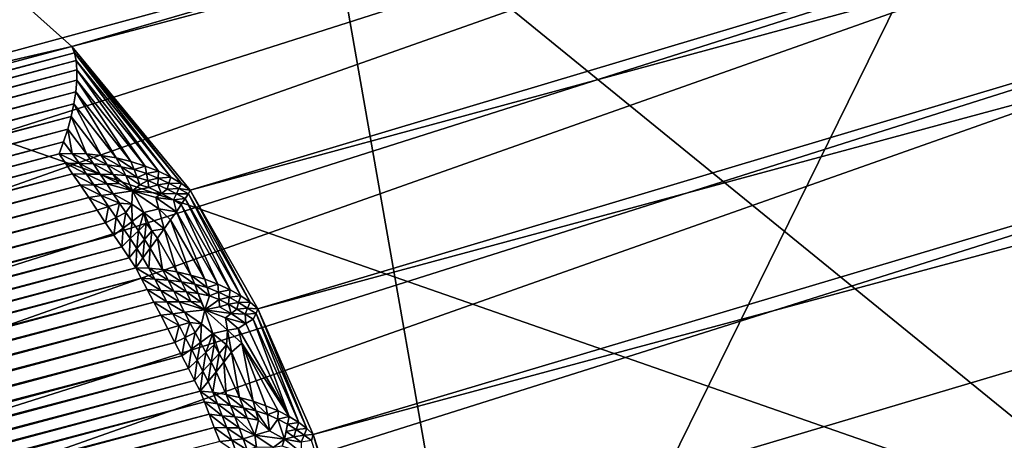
# Model space of a CAD drawing. Extents: x -0.7 to 0.7, y -0.35 to 0.35.
# Tile 21 of 226: x -0.51311 to -0.50211, y -0.22977 to -0.22507. Entities that reach past the tile are written whole.
import ezdxf

# ---------------------------------------------------------------- set-up
doc = ezdxf.new("R2010")
doc.units = 0

msp = doc.modelspace()

# ---------------------------------------------------------------- linework, layer by layer
for points in [[(-0.513324, -0.224659, 0.00248), (-0.457236, -0.209338, 0.250447), (-0.512526, -0.225373, 0.002358)], [(-0.512526, -0.225373, 0.002358), (-0.457236, -0.209338, 0.250447), (-0.456226, -0.210526, 0.250254)], [(-0.512526, -0.225373, 0.002358), (-0.456226, -0.210526, 0.250254), (-0.511202, -0.226978, 0.001687)], [(-0.511202, -0.226978, 0.001687), (-0.456226, -0.210526, 0.250254), (-0.455372, -0.211837, 0.250114)], [(-0.48893, -0.211622, 0.313969), (-0.531576, -0.225069, 0.008894), (-0.533104, -0.226011, 0.007408)], [(-0.48893, -0.211622, 0.313969), (-0.533104, -0.226011, 0.007408), (-0.490215, -0.212487, 0.314225)], [(-0.511202, -0.226978, 0.001687), (-0.455372, -0.211837, 0.250114), (-0.510447, -0.228303, 0.001177)], [(-0.510447, -0.228303, 0.001177), (-0.455372, -0.211837, 0.250114), (-0.454689, -0.213248, 0.250029)], [(-0.538386, -0.22788, 0.437023), (-0.511656, -0.212344, 0.436995), (-0.534567, -0.212344, 0.43699)], [(-0.519293, -0.230987, 0.437001), (-0.511656, -0.212344, 0.436995), (-0.538386, -0.22788, 0.437023)], [(-0.519293, -0.230987, 0.437001), (-0.507837, -0.234095, 0.437006), (-0.511656, -0.212344, 0.436995)], [(-0.507837, -0.234095, 0.437006), (-0.5002, -0.218558, 0.437028), (-0.511656, -0.212344, 0.436995)], [(-0.490215, -0.212487, 0.314225), (-0.533104, -0.226011, 0.007408), (-0.534496, -0.227112, 0.006)], [(-0.490215, -0.212487, 0.314225), (-0.534496, -0.227112, 0.006), (-0.491376, -0.213515, 0.314467)], [(-0.510447, -0.228303, 0.001177), (-0.454689, -0.213248, 0.250029), (-0.509828, -0.229707, 0.00087)], [(-0.509828, -0.229707, 0.00087), (-0.454689, -0.213248, 0.250029), (-0.454188, -0.214736, 0.25)], [(-0.491376, -0.213515, 0.314467), (-0.534496, -0.227112, 0.006), (-0.535726, -0.228353, 0.004695)], [(-0.491376, -0.213515, 0.314467), (-0.535726, -0.228353, 0.004695), (-0.492393, -0.214688, 0.314692)], [(-0.492393, -0.214688, 0.314692), (-0.535726, -0.228353, 0.004695), (-0.536776, -0.229714, 0.003515)], [(-0.492393, -0.214688, 0.314692), (-0.536776, -0.229714, 0.003515), (-0.493248, -0.215988, 0.314895)], [(-0.509828, -0.229707, 0.00087), (-0.454188, -0.214736, 0.25), (-0.509352, -0.231179, 0.000765)], [(-0.507802, -0.236964, 0.000765), (-0.509352, -0.231179, 0.000765), (-0.454188, -0.214736, 0.25)], [(-0.507802, -0.236964, 0.000765), (-0.454188, -0.214736, 0.25), (-0.451807, -0.223622, 0.25)], [(-0.5002, -0.230987, 0.412425), (-0.511656, -0.221665, 0.412469), (-0.496381, -0.215451, 0.41245)], [(-0.493248, -0.215988, 0.314895), (-0.536776, -0.229714, 0.003515), (-0.537625, -0.23117, 0.00248)], [(-0.493248, -0.215988, 0.314895), (-0.537625, -0.23117, 0.00248), (-0.493928, -0.21739, 0.315073)], [(-0.493928, -0.21739, 0.315073), (-0.537625, -0.23117, 0.00248), (-0.537984, -0.232158, 0.002337)], [(-0.493928, -0.21739, 0.315073), (-0.537984, -0.232158, 0.002337), (-0.494421, -0.218873, 0.315223)], [(-0.507837, -0.234095, 0.437006), (-0.496381, -0.237202, 0.436998), (-0.5002, -0.218558, 0.437028)], [(-0.494718, -0.220409, 0.315343), (-0.494421, -0.218873, 0.315223), (-0.537984, -0.232158, 0.002337)], [(-0.494718, -0.220409, 0.315343), (-0.538571, -0.234389, 0.001705), (-0.538733, -0.235946, 0.00119)], [(-0.494718, -0.220409, 0.315343), (-0.538733, -0.235946, 0.00119), (-0.494813, -0.221973, 0.31543)], [(-0.537984, -0.232158, 0.002337), (-0.538571, -0.234389, 0.001705), (-0.494718, -0.220409, 0.315343)], [(-0.52693, -0.221665, 0.412483), (-0.511656, -0.221665, 0.412469), (-0.5002, -0.230987, 0.412425)], [(-0.515474, -0.234095, 0.41244), (-0.52693, -0.221665, 0.412483), (-0.5002, -0.230987, 0.412425)], [(-0.494813, -0.221973, 0.31543), (-0.538733, -0.235946, 0.00119), (-0.538671, -0.237472, 0.000882)], [(-0.494813, -0.221973, 0.31543), (-0.538671, -0.237472, 0.000882), (-0.494707, -0.223537, 0.315482)], [(-0.494707, -0.223537, 0.315482), (-0.538671, -0.237472, 0.000882), (-0.538388, -0.238969, 0.000777)], [(-0.494707, -0.223537, 0.315482), (-0.538388, -0.238969, 0.000777), (-0.494399, -0.225076, 0.3155)], [(-0.507802, -0.236964, 0.000765), (-0.451807, -0.223622, 0.25), (-0.451497, -0.225161, 0.250029)], [(-0.537625, -0.23117, 0.00248), (-0.513324, -0.224659, 0.00248), (-0.512526, -0.225373, 0.002358)], [(-0.491801, -0.234773, 0.3155), (-0.494399, -0.225076, 0.3155), (-0.538388, -0.238969, 0.000777)], [(-0.507802, -0.236964, 0.000765), (-0.451497, -0.225161, 0.250029), (-0.507479, -0.238477, 0.00087)], [(-0.507479, -0.238477, 0.00087), (-0.451497, -0.225161, 0.250029), (-0.451383, -0.226725, 0.250114)], [(-0.512478, -0.225529, 0.002109), (-0.53802, -0.232275, 0.002257), (-0.512497, -0.225442, 0.002236)], [(-0.512497, -0.225442, 0.002236), (-0.53802, -0.232275, 0.002257), (-0.537984, -0.232158, 0.002337)], [(-0.512497, -0.225442, 0.002236), (-0.537984, -0.232158, 0.002337), (-0.512526, -0.225373, 0.002358)], [(-0.537625, -0.23117, 0.00248), (-0.512526, -0.225373, 0.002358), (-0.537984, -0.232158, 0.002337)], [(-0.512526, -0.225373, 0.002358), (-0.511202, -0.226978, 0.001687), (-0.511302, -0.226903, 0.00161)], [(-0.512526, -0.225373, 0.002358), (-0.511302, -0.226903, 0.00161), (-0.512497, -0.225442, 0.002236)], [(-0.512497, -0.225442, 0.002236), (-0.511302, -0.226903, 0.00161), (-0.511421, -0.226832, 0.001535)], [(-0.512497, -0.225442, 0.002236), (-0.511421, -0.226832, 0.001535), (-0.512478, -0.225529, 0.002109)], [(-0.512469, -0.225632, 0.00198), (-0.538048, -0.232376, 0.002134), (-0.512478, -0.225529, 0.002109)], [(-0.512478, -0.225529, 0.002109), (-0.538048, -0.232376, 0.002134), (-0.53802, -0.232275, 0.002257)], [(-0.512478, -0.225529, 0.002109), (-0.511421, -0.226832, 0.001535), (-0.511557, -0.226766, 0.001467)], [(-0.512478, -0.225529, 0.002109), (-0.511557, -0.226766, 0.001467), (-0.512469, -0.225632, 0.00198)], [(-0.51247, -0.225749, 0.001851), (-0.538059, -0.232486, 0.002007), (-0.512469, -0.225632, 0.00198)], [(-0.512469, -0.225632, 0.00198), (-0.538059, -0.232486, 0.002007), (-0.538048, -0.232376, 0.002134)], [(-0.512469, -0.225632, 0.00198), (-0.511706, -0.226708, 0.001406), (-0.51247, -0.225749, 0.001851)], [(-0.512469, -0.225632, 0.00198), (-0.511557, -0.226766, 0.001467), (-0.511706, -0.226708, 0.001406)], [(-0.51247, -0.225749, 0.001851), (-0.538023, -0.232581, 0.001842), (-0.538059, -0.232486, 0.002007)], [(-0.512481, -0.225878, 0.001726), (-0.538023, -0.232581, 0.001842), (-0.51247, -0.225749, 0.001851)], [(-0.51247, -0.225749, 0.001851), (-0.511865, -0.226657, 0.001353), (-0.512481, -0.225878, 0.001726)], [(-0.51247, -0.225749, 0.001851), (-0.511706, -0.226708, 0.001406), (-0.511865, -0.226657, 0.001353)], [(-0.512481, -0.225878, 0.001726), (-0.53799, -0.232702, 0.00172), (-0.538023, -0.232581, 0.001842)], [(-0.512502, -0.226014, 0.001608), (-0.53799, -0.232702, 0.00172), (-0.512481, -0.225878, 0.001726)], [(-0.512481, -0.225878, 0.001726), (-0.512031, -0.226618, 0.001312), (-0.512502, -0.226014, 0.001608)], [(-0.512481, -0.225878, 0.001726), (-0.511865, -0.226657, 0.001353), (-0.512031, -0.226618, 0.001312)], [(-0.512502, -0.226014, 0.001608), (-0.537941, -0.232824, 0.001604), (-0.53799, -0.232702, 0.00172)], [(-0.512532, -0.226155, 0.0015), (-0.537941, -0.232824, 0.001604), (-0.512502, -0.226014, 0.001608)], [(-0.512502, -0.226014, 0.001608), (-0.512197, -0.226589, 0.001281), (-0.512532, -0.226155, 0.0015)], [(-0.512502, -0.226014, 0.001608), (-0.512031, -0.226618, 0.001312), (-0.512197, -0.226589, 0.001281)], [(-0.512532, -0.226155, 0.0015), (-0.537877, -0.232942, 0.001498), (-0.537941, -0.232824, 0.001604)], [(-0.512571, -0.226297, 0.001405), (-0.537877, -0.232942, 0.001498), (-0.512532, -0.226155, 0.0015)], [(-0.512532, -0.226155, 0.0015), (-0.512362, -0.226571, 0.001261), (-0.512571, -0.226297, 0.001405)], [(-0.512532, -0.226155, 0.0015), (-0.512197, -0.226589, 0.001281), (-0.512362, -0.226571, 0.001261)], [(-0.512571, -0.226297, 0.001405), (-0.5378, -0.233055, 0.001404), (-0.537877, -0.232942, 0.001498)], [(-0.512617, -0.226436, 0.001325), (-0.5378, -0.233055, 0.001404), (-0.512571, -0.226297, 0.001405)], [(-0.512571, -0.226297, 0.001405), (-0.51252, -0.226566, 0.001255), (-0.512617, -0.226436, 0.001325)], [(-0.512571, -0.226297, 0.001405), (-0.512362, -0.226571, 0.001261), (-0.51252, -0.226566, 0.001255)], [(-0.512617, -0.226436, 0.001325), (-0.537712, -0.23316, 0.001324), (-0.5378, -0.233055, 0.001404)], [(-0.512668, -0.226572, 0.00126), (-0.537712, -0.23316, 0.001324), (-0.512617, -0.226436, 0.001325)], [(-0.512617, -0.226436, 0.001325), (-0.51252, -0.226566, 0.001255), (-0.512668, -0.226572, 0.00126)], [(-0.512668, -0.226572, 0.00126), (-0.51252, -0.226566, 0.001255), (-0.51244, -0.226681, 0.001202)], [(-0.51252, -0.226566, 0.001255), (-0.512362, -0.226571, 0.001261), (-0.512284, -0.226685, 0.001209)], [(-0.51252, -0.226566, 0.001255), (-0.512284, -0.226685, 0.001209), (-0.51244, -0.226681, 0.001202)], [(-0.512668, -0.226572, 0.00126), (-0.537615, -0.233257, 0.00126), (-0.537712, -0.23316, 0.001324)], [(-0.512517, -0.226795, 0.00114), (-0.537644, -0.233388, 0.001203), (-0.512597, -0.226677, 0.001203)], [(-0.512597, -0.226677, 0.001203), (-0.537644, -0.233388, 0.001203), (-0.537615, -0.233257, 0.00126)], [(-0.512597, -0.226677, 0.001203), (-0.537615, -0.233257, 0.00126), (-0.512668, -0.226572, 0.00126)], [(-0.512668, -0.226572, 0.00126), (-0.51244, -0.226681, 0.001202), (-0.512597, -0.226677, 0.001203)], [(-0.512597, -0.226677, 0.001203), (-0.51244, -0.226681, 0.001202), (-0.51236, -0.226798, 0.001146)], [(-0.512597, -0.226677, 0.001203), (-0.51236, -0.226798, 0.001146), (-0.512517, -0.226795, 0.00114)], [(-0.512362, -0.226571, 0.001261), (-0.512197, -0.226589, 0.001281), (-0.512129, -0.226695, 0.001226)], [(-0.512362, -0.226571, 0.001261), (-0.512129, -0.226695, 0.001226), (-0.512284, -0.226685, 0.001209)], [(-0.512197, -0.226589, 0.001281), (-0.512031, -0.226618, 0.001312), (-0.511976, -0.226716, 0.001252)], [(-0.512197, -0.226589, 0.001281), (-0.511976, -0.226716, 0.001252), (-0.512129, -0.226695, 0.001226)], [(-0.512031, -0.226618, 0.001312), (-0.511865, -0.226657, 0.001353), (-0.511828, -0.226747, 0.001286)], [(-0.512031, -0.226618, 0.001312), (-0.511828, -0.226747, 0.001286), (-0.511976, -0.226716, 0.001252)], [(-0.511706, -0.226708, 0.001406), (-0.511828, -0.226747, 0.001286), (-0.511865, -0.226657, 0.001353)], [(-0.51244, -0.226681, 0.001202), (-0.512284, -0.226685, 0.001209), (-0.512208, -0.226798, 0.001155)], [(-0.51244, -0.226681, 0.001202), (-0.512208, -0.226798, 0.001155), (-0.51236, -0.226798, 0.001146)], [(-0.512284, -0.226685, 0.001209), (-0.512129, -0.226695, 0.001226), (-0.512062, -0.226801, 0.001171)], [(-0.512284, -0.226685, 0.001209), (-0.512062, -0.226801, 0.001171), (-0.512208, -0.226798, 0.001155)], [(-0.512129, -0.226695, 0.001226), (-0.511976, -0.226716, 0.001252), (-0.511924, -0.226812, 0.001193)], [(-0.512129, -0.226695, 0.001226), (-0.511924, -0.226812, 0.001193), (-0.512062, -0.226801, 0.001171)], [(-0.511976, -0.226716, 0.001252), (-0.511828, -0.226747, 0.001286), (-0.511794, -0.226834, 0.00122)], [(-0.511976, -0.226716, 0.001252), (-0.511794, -0.226834, 0.00122), (-0.511924, -0.226812, 0.001193)], [(-0.511706, -0.226708, 0.001406), (-0.51169, -0.226791, 0.001329), (-0.511828, -0.226747, 0.001286)], [(-0.51169, -0.226791, 0.001329), (-0.511794, -0.226834, 0.00122), (-0.511828, -0.226747, 0.001286)], [(-0.511557, -0.226766, 0.001467), (-0.51169, -0.226791, 0.001329), (-0.511706, -0.226708, 0.001406)], [(-0.511557, -0.226766, 0.001467), (-0.511562, -0.226843, 0.001378), (-0.51169, -0.226791, 0.001329)], [(-0.511421, -0.226832, 0.001535), (-0.511562, -0.226843, 0.001378), (-0.511557, -0.226766, 0.001467)], [(-0.507479, -0.238477, 0.00087), (-0.451383, -0.226725, 0.250114), (-0.507312, -0.240002, 0.001177)], [(-0.507312, -0.240002, 0.001177), (-0.451383, -0.226725, 0.250114), (-0.451467, -0.228287, 0.250254)], [(-0.512429, -0.226923, 0.001075), (-0.537676, -0.233536, 0.00114), (-0.512517, -0.226795, 0.00114)], [(-0.512517, -0.226795, 0.00114), (-0.537676, -0.233536, 0.00114), (-0.537644, -0.233388, 0.001203)], [(-0.512517, -0.226795, 0.00114), (-0.51236, -0.226798, 0.001146), (-0.512279, -0.226917, 0.001086)], [(-0.512517, -0.226795, 0.00114), (-0.512279, -0.226917, 0.001086), (-0.512429, -0.226923, 0.001075)], [(-0.51236, -0.226798, 0.001146), (-0.512208, -0.226798, 0.001155), (-0.512135, -0.226908, 0.0011)], [(-0.51236, -0.226798, 0.001146), (-0.512135, -0.226908, 0.0011), (-0.512279, -0.226917, 0.001086)], [(-0.512208, -0.226798, 0.001155), (-0.512062, -0.226801, 0.001171), (-0.512002, -0.226902, 0.001117)], [(-0.512208, -0.226798, 0.001155), (-0.512002, -0.226902, 0.001117), (-0.512135, -0.226908, 0.0011)], [(-0.512062, -0.226801, 0.001171), (-0.511924, -0.226812, 0.001193), (-0.511849, -0.226983, 0.00109)], [(-0.512062, -0.226801, 0.001171), (-0.511849, -0.226983, 0.00109), (-0.512002, -0.226902, 0.001117)], [(-0.511924, -0.226812, 0.001193), (-0.511794, -0.226834, 0.00122), (-0.511767, -0.226916, 0.00116)], [(-0.511924, -0.226812, 0.001193), (-0.511767, -0.226916, 0.00116), (-0.511849, -0.226983, 0.00109)], [(-0.51169, -0.226791, 0.001329), (-0.511675, -0.226871, 0.001253), (-0.511794, -0.226834, 0.00122)], [(-0.511675, -0.226871, 0.001253), (-0.511767, -0.226916, 0.00116), (-0.511794, -0.226834, 0.00122)], [(-0.511675, -0.226871, 0.001253), (-0.511665, -0.226947, 0.001181), (-0.511767, -0.226916, 0.00116)], [(-0.511562, -0.226843, 0.001378), (-0.511675, -0.226871, 0.001253), (-0.51169, -0.226791, 0.001329)], [(-0.511562, -0.226843, 0.001378), (-0.511563, -0.226917, 0.001289), (-0.511675, -0.226871, 0.001253)], [(-0.511563, -0.226917, 0.001289), (-0.511665, -0.226947, 0.001181), (-0.511675, -0.226871, 0.001253)], [(-0.511443, -0.2269, 0.001432), (-0.511563, -0.226917, 0.001289), (-0.511562, -0.226843, 0.001378)], [(-0.511421, -0.226832, 0.001535), (-0.511443, -0.2269, 0.001432), (-0.511562, -0.226843, 0.001378)], [(-0.511302, -0.226903, 0.00161), (-0.511443, -0.2269, 0.001432), (-0.511421, -0.226832, 0.001535)], [(-0.512337, -0.22706, 0.001008), (-0.537711, -0.233698, 0.001075), (-0.512429, -0.226923, 0.001075)], [(-0.512429, -0.226923, 0.001075), (-0.537711, -0.233698, 0.001075), (-0.537676, -0.233536, 0.00114)], [(-0.512429, -0.226923, 0.001075), (-0.512279, -0.226917, 0.001086), (-0.512197, -0.227038, 0.001025)], [(-0.512429, -0.226923, 0.001075), (-0.512197, -0.227038, 0.001025), (-0.512337, -0.22706, 0.001008)], [(-0.512279, -0.226917, 0.001086), (-0.512135, -0.226908, 0.0011), (-0.512064, -0.227017, 0.001044)], [(-0.512279, -0.226917, 0.001086), (-0.512064, -0.227017, 0.001044), (-0.512197, -0.227038, 0.001025)], [(-0.512135, -0.226908, 0.0011), (-0.512002, -0.226902, 0.001117), (-0.511849, -0.226983, 0.00109)], [(-0.512135, -0.226908, 0.0011), (-0.511849, -0.226983, 0.00109), (-0.512064, -0.227017, 0.001044)], [(-0.512064, -0.227017, 0.001044), (-0.511849, -0.226983, 0.00109), (-0.511856, -0.227132, 0.001)], [(-0.51172, -0.227228, 0.000972), (-0.511856, -0.227132, 0.001), (-0.511849, -0.226983, 0.00109)], [(-0.511665, -0.226947, 0.001181), (-0.511849, -0.226983, 0.00109), (-0.511767, -0.226916, 0.00116)], [(-0.511524, -0.227013, 0.001216), (-0.511849, -0.226983, 0.00109), (-0.511665, -0.226947, 0.001181)], [(-0.511524, -0.227013, 0.001216), (-0.511587, -0.22706, 0.001126), (-0.511849, -0.226983, 0.00109)], [(-0.511587, -0.22706, 0.001126), (-0.511553, -0.227187, 0.001049), (-0.511849, -0.226983, 0.00109)], [(-0.51172, -0.227228, 0.000972), (-0.511849, -0.226983, 0.00109), (-0.511553, -0.227187, 0.001049)], [(-0.511563, -0.226917, 0.001289), (-0.511524, -0.227013, 0.001216), (-0.511665, -0.226947, 0.001181)], [(-0.511443, -0.2269, 0.001432), (-0.511459, -0.226967, 0.001328), (-0.511563, -0.226917, 0.001289)], [(-0.511459, -0.226967, 0.001328), (-0.511524, -0.227013, 0.001216), (-0.511563, -0.226917, 0.001289)], [(-0.511358, -0.227019, 0.001371), (-0.511524, -0.227013, 0.001216), (-0.511459, -0.226967, 0.001328)], [(-0.511331, -0.226959, 0.001491), (-0.511459, -0.226967, 0.001328), (-0.511443, -0.2269, 0.001432)], [(-0.511331, -0.226959, 0.001491), (-0.511358, -0.227019, 0.001371), (-0.511459, -0.226967, 0.001328)], [(-0.511302, -0.226903, 0.00161), (-0.511331, -0.226959, 0.001491), (-0.511443, -0.2269, 0.001432)], [(-0.511224, -0.227017, 0.001552), (-0.511358, -0.227019, 0.001371), (-0.511331, -0.226959, 0.001491)], [(-0.511202, -0.226978, 0.001687), (-0.511331, -0.226959, 0.001491), (-0.511302, -0.226903, 0.00161)], [(-0.511202, -0.226978, 0.001687), (-0.511224, -0.227017, 0.001552), (-0.511331, -0.226959, 0.001491)], [(-0.511202, -0.226978, 0.001687), (-0.510532, -0.228229, 0.001087), (-0.511224, -0.227017, 0.001552)], [(-0.511202, -0.226978, 0.001687), (-0.510447, -0.228303, 0.001177), (-0.510532, -0.228229, 0.001087)], [(-0.512243, -0.2272, 0.000941), (-0.537748, -0.233868, 0.001008), (-0.512337, -0.22706, 0.001008)], [(-0.512337, -0.22706, 0.001008), (-0.537748, -0.233868, 0.001008), (-0.537711, -0.233698, 0.001075)], [(-0.512337, -0.22706, 0.001008), (-0.512197, -0.227038, 0.001025), (-0.512115, -0.227161, 0.000965)], [(-0.512337, -0.22706, 0.001008), (-0.512115, -0.227161, 0.000965), (-0.512243, -0.2272, 0.000941)], [(-0.512197, -0.227038, 0.001025), (-0.512064, -0.227017, 0.001044), (-0.511994, -0.227123, 0.000991)], [(-0.512197, -0.227038, 0.001025), (-0.511994, -0.227123, 0.000991), (-0.512115, -0.227161, 0.000965)], [(-0.512064, -0.227017, 0.001044), (-0.511856, -0.227132, 0.001), (-0.511994, -0.227123, 0.000991)], [(-0.51139, -0.227087, 0.001254), (-0.511587, -0.22706, 0.001126), (-0.511524, -0.227013, 0.001216)], [(-0.51139, -0.227087, 0.001254), (-0.511358, -0.227218, 0.001155), (-0.511587, -0.22706, 0.001126)], [(-0.511358, -0.227218, 0.001155), (-0.511553, -0.227187, 0.001049), (-0.511587, -0.22706, 0.001126)], [(-0.511358, -0.227019, 0.001371), (-0.51139, -0.227087, 0.001254), (-0.511524, -0.227013, 0.001216)], [(-0.511258, -0.22707, 0.001416), (-0.51139, -0.227087, 0.001254), (-0.511358, -0.227019, 0.001371)], [(-0.511258, -0.22707, 0.001416), (-0.511303, -0.227138, 0.001283), (-0.51139, -0.227087, 0.001254)], [(-0.511303, -0.227138, 0.001283), (-0.511358, -0.227218, 0.001155), (-0.51139, -0.227087, 0.001254)], [(-0.511224, -0.227017, 0.001552), (-0.511258, -0.22707, 0.001416), (-0.511358, -0.227019, 0.001371)], [(-0.511258, -0.22707, 0.001416), (-0.510758, -0.228089, 0.000918), (-0.511303, -0.227138, 0.001283)], [(-0.511224, -0.227017, 0.001552), (-0.510636, -0.228157, 0.000999), (-0.511258, -0.22707, 0.001416)], [(-0.511258, -0.22707, 0.001416), (-0.510636, -0.228157, 0.000999), (-0.510758, -0.228089, 0.000918)], [(-0.511224, -0.227017, 0.001552), (-0.510532, -0.228229, 0.001087), (-0.510636, -0.228157, 0.000999)], [(-0.512148, -0.227341, 0.000876), (-0.537785, -0.234044, 0.000941), (-0.512243, -0.2272, 0.000941)], [(-0.512243, -0.2272, 0.000941), (-0.537785, -0.234044, 0.000941), (-0.537748, -0.233868, 0.001008)], [(-0.512148, -0.227341, 0.000876), (-0.512243, -0.2272, 0.000941), (-0.512115, -0.227161, 0.000965)], [(-0.512148, -0.227341, 0.000876), (-0.512115, -0.227161, 0.000965), (-0.512032, -0.227283, 0.000909)], [(-0.512032, -0.227283, 0.000909), (-0.512115, -0.227161, 0.000965), (-0.511994, -0.227123, 0.000991)], [(-0.512032, -0.227283, 0.000909), (-0.511994, -0.227123, 0.000991), (-0.511922, -0.227227, 0.000944)], [(-0.511922, -0.227227, 0.000944), (-0.511994, -0.227123, 0.000991), (-0.511856, -0.227132, 0.001)], [(-0.511851, -0.227329, 0.0009), (-0.511922, -0.227227, 0.000944), (-0.511856, -0.227132, 0.001)], [(-0.511851, -0.227329, 0.0009), (-0.511856, -0.227132, 0.001), (-0.51172, -0.227228, 0.000972)], [(-0.511493, -0.22741, 0.000928), (-0.51172, -0.227228, 0.000972), (-0.511553, -0.227187, 0.001049)], [(-0.511358, -0.227218, 0.001155), (-0.511422, -0.227309, 0.001035), (-0.511553, -0.227187, 0.001049)], [(-0.511493, -0.22741, 0.000928), (-0.511553, -0.227187, 0.001049), (-0.511422, -0.227309, 0.001035)], [(-0.511358, -0.227218, 0.001155), (-0.511041, -0.227972, 0.000782), (-0.511422, -0.227309, 0.001035)], [(-0.511303, -0.227138, 0.001283), (-0.510894, -0.228027, 0.000845), (-0.511358, -0.227218, 0.001155)], [(-0.511358, -0.227218, 0.001155), (-0.510894, -0.228027, 0.000845), (-0.511041, -0.227972, 0.000782)], [(-0.511303, -0.227138, 0.001283), (-0.510758, -0.228089, 0.000918), (-0.510894, -0.228027, 0.000845)], [(-0.512055, -0.227479, 0.000814), (-0.512148, -0.227341, 0.000876), (-0.512032, -0.227283, 0.000909)], [(-0.512055, -0.227479, 0.000814), (-0.512032, -0.227283, 0.000909), (-0.511951, -0.227403, 0.000856)], [(-0.511951, -0.227403, 0.000856), (-0.512032, -0.227283, 0.000909), (-0.511922, -0.227227, 0.000944)], [(-0.511951, -0.227403, 0.000856), (-0.511922, -0.227227, 0.000944), (-0.511851, -0.227329, 0.0009)], [(-0.511874, -0.227519, 0.000806), (-0.511951, -0.227403, 0.000856), (-0.511851, -0.227329, 0.0009)], [(-0.511874, -0.227519, 0.000806), (-0.511851, -0.227329, 0.0009), (-0.511782, -0.22743, 0.000857)], [(-0.511782, -0.22743, 0.000857), (-0.511851, -0.227329, 0.0009), (-0.51172, -0.227228, 0.000972)], [(-0.511782, -0.22743, 0.000857), (-0.51172, -0.227228, 0.000972), (-0.511695, -0.227345, 0.000913)], [(-0.511632, -0.227431, 0.000877), (-0.511695, -0.227345, 0.000913), (-0.51172, -0.227228, 0.000972)], [(-0.511632, -0.227431, 0.000877), (-0.51172, -0.227228, 0.000972), (-0.511493, -0.22741, 0.000928)], [(-0.511422, -0.227309, 0.001035), (-0.511196, -0.227926, 0.000731), (-0.511493, -0.22741, 0.000928)], [(-0.511422, -0.227309, 0.001035), (-0.511041, -0.227972, 0.000782), (-0.511196, -0.227926, 0.000731)], [(-0.512055, -0.227479, 0.000814), (-0.537822, -0.23422, 0.000876), (-0.512148, -0.227341, 0.000876)], [(-0.512148, -0.227341, 0.000876), (-0.537822, -0.23422, 0.000876), (-0.537785, -0.234044, 0.000941)], [(-0.511967, -0.22761, 0.000756), (-0.512055, -0.227479, 0.000814), (-0.511951, -0.227403, 0.000856)], [(-0.511967, -0.22761, 0.000756), (-0.511951, -0.227403, 0.000856), (-0.511874, -0.227519, 0.000806)], [(-0.511801, -0.227629, 0.000756), (-0.511874, -0.227519, 0.000806), (-0.511782, -0.22743, 0.000857)], [(-0.511801, -0.227629, 0.000756), (-0.511782, -0.22743, 0.000857), (-0.511715, -0.227528, 0.000812)], [(-0.511715, -0.227528, 0.000812), (-0.511782, -0.22743, 0.000857), (-0.511695, -0.227345, 0.000913)], [(-0.511715, -0.227528, 0.000812), (-0.511695, -0.227345, 0.000913), (-0.511632, -0.227431, 0.000877)], [(-0.51165, -0.227625, 0.000758), (-0.511715, -0.227528, 0.000812), (-0.511632, -0.227431, 0.000877)], [(-0.51165, -0.227625, 0.000758), (-0.511632, -0.227431, 0.000877), (-0.51157, -0.227515, 0.000835)], [(-0.51157, -0.227515, 0.000835), (-0.511632, -0.227431, 0.000877), (-0.511493, -0.22741, 0.000928)], [(-0.511493, -0.22741, 0.000928), (-0.511354, -0.227889, 0.000692), (-0.51157, -0.227515, 0.000835)], [(-0.511493, -0.22741, 0.000928), (-0.511196, -0.227926, 0.000731), (-0.511354, -0.227889, 0.000692)], [(-0.511967, -0.22761, 0.000756), (-0.537858, -0.234392, 0.000814), (-0.512055, -0.227479, 0.000814)], [(-0.512055, -0.227479, 0.000814), (-0.537858, -0.234392, 0.000814), (-0.537822, -0.23422, 0.000876)], [(-0.511886, -0.227733, 0.000705), (-0.511967, -0.22761, 0.000756), (-0.511874, -0.227519, 0.000806)], [(-0.511886, -0.227733, 0.000705), (-0.511874, -0.227519, 0.000806), (-0.511801, -0.227629, 0.000756)], [(-0.511732, -0.227735, 0.0007), (-0.511801, -0.227629, 0.000756), (-0.511715, -0.227528, 0.000812)], [(-0.511732, -0.227735, 0.0007), (-0.511715, -0.227528, 0.000812), (-0.51165, -0.227625, 0.000758)], [(-0.51157, -0.227515, 0.000835), (-0.511512, -0.227863, 0.000667), (-0.51165, -0.227625, 0.000758)], [(-0.51157, -0.227515, 0.000835), (-0.511354, -0.227889, 0.000692), (-0.511512, -0.227863, 0.000667)], [(-0.511886, -0.227733, 0.000705), (-0.537892, -0.234557, 0.000756), (-0.511967, -0.22761, 0.000756)], [(-0.511967, -0.22761, 0.000756), (-0.537892, -0.234557, 0.000756), (-0.537858, -0.234392, 0.000814)], [(-0.511812, -0.227845, 0.000661), (-0.511886, -0.227733, 0.000705), (-0.511801, -0.227629, 0.000756)], [(-0.511812, -0.227845, 0.000661), (-0.511801, -0.227629, 0.000756), (-0.511732, -0.227735, 0.0007)], [(-0.51165, -0.227625, 0.000758), (-0.511666, -0.227848, 0.000657), (-0.511732, -0.227735, 0.0007)], [(-0.51165, -0.227625, 0.000758), (-0.511512, -0.227863, 0.000667), (-0.511666, -0.227848, 0.000657)], [(-0.511812, -0.227845, 0.000661), (-0.537923, -0.23471, 0.000705), (-0.511886, -0.227733, 0.000705)], [(-0.511886, -0.227733, 0.000705), (-0.537923, -0.23471, 0.000705), (-0.537892, -0.234557, 0.000756)], [(-0.511732, -0.227735, 0.0007), (-0.511666, -0.227848, 0.000657), (-0.511812, -0.227845, 0.000661)], [(-0.511812, -0.227845, 0.000661), (-0.537951, -0.234849, 0.000661), (-0.537923, -0.23471, 0.000705)], [(-0.511752, -0.227959, 0.00062), (-0.537951, -0.234849, 0.000661), (-0.511812, -0.227845, 0.000661)], [(-0.511812, -0.227845, 0.000661), (-0.511666, -0.227848, 0.000657), (-0.511599, -0.227972, 0.000623)], [(-0.511812, -0.227845, 0.000661), (-0.511599, -0.227972, 0.000623), (-0.511752, -0.227959, 0.00062)], [(-0.511666, -0.227848, 0.000657), (-0.511512, -0.227863, 0.000667), (-0.511448, -0.227984, 0.000634)], [(-0.511666, -0.227848, 0.000657), (-0.511448, -0.227984, 0.000634), (-0.511599, -0.227972, 0.000623)], [(-0.511512, -0.227863, 0.000667), (-0.511354, -0.227889, 0.000692), (-0.511299, -0.228002, 0.000655)], [(-0.511512, -0.227863, 0.000667), (-0.511299, -0.228002, 0.000655), (-0.511448, -0.227984, 0.000634)], [(-0.511684, -0.228087, 0.000575), (-0.53796, -0.234981, 0.00062), (-0.511752, -0.227959, 0.00062)], [(-0.511752, -0.227959, 0.00062), (-0.53796, -0.234981, 0.00062), (-0.537951, -0.234849, 0.000661)], [(-0.511752, -0.227959, 0.00062), (-0.511599, -0.227972, 0.000623), (-0.511532, -0.228098, 0.000585)], [(-0.511752, -0.227959, 0.00062), (-0.511532, -0.228098, 0.000585), (-0.511684, -0.228087, 0.000575)], [(-0.511599, -0.227972, 0.000623), (-0.511448, -0.227984, 0.000634), (-0.511385, -0.228105, 0.000598)], [(-0.511599, -0.227972, 0.000623), (-0.511385, -0.228105, 0.000598), (-0.511532, -0.228098, 0.000585)], [(-0.511448, -0.227984, 0.000634), (-0.511299, -0.228002, 0.000655), (-0.511245, -0.228114, 0.000618)], [(-0.511448, -0.227984, 0.000634), (-0.511245, -0.228114, 0.000618), (-0.511385, -0.228105, 0.000598)], [(-0.511354, -0.227889, 0.000692), (-0.511196, -0.227926, 0.000731), (-0.511153, -0.228029, 0.000687)], [(-0.511354, -0.227889, 0.000692), (-0.511153, -0.228029, 0.000687), (-0.511299, -0.228002, 0.000655)], [(-0.511196, -0.227926, 0.000731), (-0.511041, -0.227972, 0.000782), (-0.511014, -0.228066, 0.000729)], [(-0.511196, -0.227926, 0.000731), (-0.511014, -0.228066, 0.000729), (-0.511153, -0.228029, 0.000687)], [(-0.510894, -0.228027, 0.000845), (-0.511014, -0.228066, 0.000729), (-0.511041, -0.227972, 0.000782)], [(-0.511611, -0.228227, 0.00053), (-0.537969, -0.23513, 0.000575), (-0.511684, -0.228087, 0.000575)], [(-0.511684, -0.228087, 0.000575), (-0.537969, -0.23513, 0.000575), (-0.53796, -0.234981, 0.00062)], [(-0.511684, -0.228087, 0.000575), (-0.511532, -0.228098, 0.000585), (-0.511465, -0.228226, 0.000544)], [(-0.511684, -0.228087, 0.000575), (-0.511465, -0.228226, 0.000544), (-0.511611, -0.228227, 0.00053)], [(-0.511532, -0.228098, 0.000585), (-0.511385, -0.228105, 0.000598), (-0.511325, -0.228223, 0.00056)], [(-0.511532, -0.228098, 0.000585), (-0.511325, -0.228223, 0.00056), (-0.511465, -0.228226, 0.000544)], [(-0.511385, -0.228105, 0.000598), (-0.511245, -0.228114, 0.000618), (-0.511196, -0.228221, 0.00058)], [(-0.511385, -0.228105, 0.000598), (-0.511196, -0.228221, 0.00058), (-0.511325, -0.228223, 0.00056)], [(-0.511299, -0.228002, 0.000655), (-0.511153, -0.228029, 0.000687), (-0.511113, -0.228131, 0.000644)], [(-0.511299, -0.228002, 0.000655), (-0.511113, -0.228131, 0.000644), (-0.511245, -0.228114, 0.000618)], [(-0.511153, -0.228029, 0.000687), (-0.511014, -0.228066, 0.000729), (-0.510989, -0.228158, 0.000678)], [(-0.511153, -0.228029, 0.000687), (-0.510989, -0.228158, 0.000678), (-0.511113, -0.228131, 0.000644)], [(-0.510894, -0.228027, 0.000845), (-0.510887, -0.228115, 0.000781), (-0.511014, -0.228066, 0.000729)], [(-0.510887, -0.228115, 0.000781), (-0.510989, -0.228158, 0.000678), (-0.511014, -0.228066, 0.000729)], [(-0.510758, -0.228089, 0.000918), (-0.510887, -0.228115, 0.000781), (-0.510894, -0.228027, 0.000845)], [(-0.510758, -0.228089, 0.000918), (-0.510769, -0.228171, 0.000841), (-0.510887, -0.228115, 0.000781)], [(-0.510636, -0.228157, 0.000999), (-0.510769, -0.228171, 0.000841), (-0.510758, -0.228089, 0.000918)], [(-0.511245, -0.228114, 0.000618), (-0.511113, -0.228131, 0.000644), (-0.511079, -0.228227, 0.000603)], [(-0.511245, -0.228114, 0.000618), (-0.511079, -0.228227, 0.000603), (-0.511196, -0.228221, 0.00058)], [(-0.511113, -0.228131, 0.000644), (-0.510989, -0.228158, 0.000678), (-0.511039, -0.228315, 0.000573)], [(-0.511113, -0.228131, 0.000644), (-0.511039, -0.228315, 0.000573), (-0.511079, -0.228227, 0.000603)], [(-0.510879, -0.2282, 0.000717), (-0.511039, -0.228315, 0.000573), (-0.510989, -0.228158, 0.000678)], [(-0.510879, -0.2282, 0.000717), (-0.510876, -0.228281, 0.000658), (-0.511039, -0.228315, 0.000573)], [(-0.510887, -0.228115, 0.000781), (-0.510879, -0.2282, 0.000717), (-0.510989, -0.228158, 0.000678)], [(-0.510769, -0.228171, 0.000841), (-0.510879, -0.2282, 0.000717), (-0.510887, -0.228115, 0.000781)], [(-0.510769, -0.228171, 0.000841), (-0.510776, -0.22825, 0.000762), (-0.510879, -0.2282, 0.000717)], [(-0.510776, -0.22825, 0.000762), (-0.510876, -0.228281, 0.000658), (-0.510879, -0.2282, 0.000717)], [(-0.510662, -0.228232, 0.000906), (-0.510776, -0.22825, 0.000762), (-0.510769, -0.228171, 0.000841)], [(-0.510636, -0.228157, 0.000999), (-0.510662, -0.228232, 0.000906), (-0.510769, -0.228171, 0.000841)], [(-0.510532, -0.228229, 0.001087), (-0.510662, -0.228232, 0.000906), (-0.510636, -0.228157, 0.000999)], [(-0.511533, -0.228375, 0.000484), (-0.537979, -0.235292, 0.00053), (-0.511611, -0.228227, 0.00053)], [(-0.511611, -0.228227, 0.00053), (-0.537979, -0.235292, 0.00053), (-0.537969, -0.23513, 0.000575)], [(-0.511611, -0.228227, 0.00053), (-0.511465, -0.228226, 0.000544), (-0.511397, -0.228357, 0.000502)], [(-0.511611, -0.228227, 0.00053), (-0.511397, -0.228357, 0.000502), (-0.511533, -0.228375, 0.000484)], [(-0.511465, -0.228226, 0.000544), (-0.511325, -0.228223, 0.00056), (-0.511267, -0.228339, 0.000521)], [(-0.511465, -0.228226, 0.000544), (-0.511267, -0.228339, 0.000521), (-0.511397, -0.228357, 0.000502)], [(-0.511325, -0.228223, 0.00056), (-0.511196, -0.228221, 0.00058), (-0.511039, -0.228315, 0.000573)], [(-0.511325, -0.228223, 0.00056), (-0.511039, -0.228315, 0.000573), (-0.511267, -0.228339, 0.000521)], [(-0.511267, -0.228339, 0.000521), (-0.511039, -0.228315, 0.000573), (-0.511076, -0.228469, 0.000498)], [(-0.511196, -0.228221, 0.00058), (-0.511079, -0.228227, 0.000603), (-0.511039, -0.228315, 0.000573)], [(-0.510952, -0.228577, 0.000486), (-0.511076, -0.228469, 0.000498), (-0.511039, -0.228315, 0.000573)], [(-0.510746, -0.228356, 0.000704), (-0.511039, -0.228315, 0.000573), (-0.510876, -0.228281, 0.000658)], [(-0.510746, -0.228356, 0.000704), (-0.51081, -0.228404, 0.00062), (-0.511039, -0.228315, 0.000573)], [(-0.51081, -0.228404, 0.00062), (-0.510787, -0.228542, 0.000561), (-0.511039, -0.228315, 0.000573)], [(-0.510952, -0.228577, 0.000486), (-0.511039, -0.228315, 0.000573), (-0.510787, -0.228542, 0.000561)], [(-0.510776, -0.22825, 0.000762), (-0.510746, -0.228356, 0.000704), (-0.510876, -0.228281, 0.000658)], [(-0.510662, -0.228232, 0.000906), (-0.510681, -0.228306, 0.000811), (-0.510776, -0.22825, 0.000762)], [(-0.510681, -0.228306, 0.000811), (-0.510746, -0.228356, 0.000704), (-0.510776, -0.22825, 0.000762)], [(-0.510589, -0.228363, 0.000864), (-0.510746, -0.228356, 0.000704), (-0.510681, -0.228306, 0.000811)], [(-0.510562, -0.228294, 0.000975), (-0.510681, -0.228306, 0.000811), (-0.510662, -0.228232, 0.000906)], [(-0.510562, -0.228294, 0.000975), (-0.510589, -0.228363, 0.000864), (-0.510681, -0.228306, 0.000811)], [(-0.510532, -0.228229, 0.001087), (-0.510562, -0.228294, 0.000975), (-0.510662, -0.228232, 0.000906)], [(-0.510466, -0.228354, 0.001047), (-0.510589, -0.228363, 0.000864), (-0.510562, -0.228294, 0.000975)], [(-0.510447, -0.228303, 0.001177), (-0.510562, -0.228294, 0.000975), (-0.510532, -0.228229, 0.001087)], [(-0.510447, -0.228303, 0.001177), (-0.510466, -0.228354, 0.001047), (-0.510562, -0.228294, 0.000975)], [(-0.510447, -0.228303, 0.001177), (-0.5099, -0.229639, 0.000766), (-0.510466, -0.228354, 0.001047)], [(-0.510447, -0.228303, 0.001177), (-0.509828, -0.229707, 0.00087), (-0.5099, -0.229639, 0.000766)], [(-0.507312, -0.240002, 0.001177), (-0.451467, -0.228287, 0.250254), (-0.507304, -0.241527, 0.001687)], [(-0.507304, -0.241527, 0.001687), (-0.451467, -0.228287, 0.250254), (-0.451747, -0.229821, 0.250447)], [(-0.511454, -0.228527, 0.000438), (-0.537989, -0.235464, 0.000484), (-0.511533, -0.228375, 0.000484)], [(-0.511533, -0.228375, 0.000484), (-0.537989, -0.235464, 0.000484), (-0.537979, -0.235292, 0.00053)], [(-0.511533, -0.228375, 0.000484), (-0.511397, -0.228357, 0.000502), (-0.511328, -0.22849, 0.000461)], [(-0.511533, -0.228375, 0.000484), (-0.511328, -0.22849, 0.000461), (-0.511454, -0.228527, 0.000438)], [(-0.511397, -0.228357, 0.000502), (-0.511267, -0.228339, 0.000521), (-0.511208, -0.228454, 0.000485)], [(-0.511397, -0.228357, 0.000502), (-0.511208, -0.228454, 0.000485), (-0.511328, -0.22849, 0.000461)], [(-0.511267, -0.228339, 0.000521), (-0.511076, -0.228469, 0.000498), (-0.511208, -0.228454, 0.000485)], [(-0.510583, -0.228468, 0.000774), (-0.51081, -0.228404, 0.00062), (-0.510746, -0.228356, 0.000704)], [(-0.510583, -0.228468, 0.000774), (-0.510669, -0.228523, 0.000655), (-0.51081, -0.228404, 0.00062)], [(-0.510669, -0.228523, 0.000655), (-0.510787, -0.228542, 0.000561), (-0.51081, -0.228404, 0.00062)], [(-0.510589, -0.228363, 0.000864), (-0.510583, -0.228468, 0.000774), (-0.510746, -0.228356, 0.000704)], [(-0.510466, -0.228354, 0.001047), (-0.510498, -0.228418, 0.000917), (-0.510589, -0.228363, 0.000864)], [(-0.510498, -0.228418, 0.000917), (-0.510583, -0.228468, 0.000774), (-0.510589, -0.228363, 0.000864)], [(-0.510498, -0.228418, 0.000917), (-0.510098, -0.229505, 0.000572), (-0.510583, -0.228468, 0.000774)], [(-0.510466, -0.228354, 0.001047), (-0.50999, -0.229571, 0.000666), (-0.510498, -0.228418, 0.000917)], [(-0.510498, -0.228418, 0.000917), (-0.50999, -0.229571, 0.000666), (-0.510098, -0.229505, 0.000572)], [(-0.510466, -0.228354, 0.001047), (-0.5099, -0.229639, 0.000766), (-0.50999, -0.229571, 0.000666)], [(-0.511374, -0.228679, 0.000394), (-0.537999, -0.235639, 0.000438), (-0.511454, -0.228527, 0.000438)], [(-0.511454, -0.228527, 0.000438), (-0.537999, -0.235639, 0.000438), (-0.537989, -0.235464, 0.000484)], [(-0.511374, -0.228679, 0.000394), (-0.511454, -0.228527, 0.000438), (-0.511328, -0.22849, 0.000461)], [(-0.511374, -0.228679, 0.000394), (-0.511328, -0.22849, 0.000461), (-0.511258, -0.228623, 0.000423)], [(-0.511258, -0.228623, 0.000423), (-0.511328, -0.22849, 0.000461), (-0.511208, -0.228454, 0.000485)], [(-0.511258, -0.228623, 0.000423), (-0.511208, -0.228454, 0.000485), (-0.511147, -0.228568, 0.000453)], [(-0.511147, -0.228568, 0.000453), (-0.511208, -0.228454, 0.000485), (-0.511076, -0.228469, 0.000498)], [(-0.511087, -0.228679, 0.000424), (-0.511147, -0.228568, 0.000453), (-0.511076, -0.228469, 0.000498)], [(-0.511087, -0.228679, 0.000424), (-0.511076, -0.228469, 0.000498), (-0.510952, -0.228577, 0.000486)], [(-0.510799, -0.228705, 0.000486), (-0.510952, -0.228577, 0.000486), (-0.510787, -0.228542, 0.000561)], [(-0.510743, -0.228788, 0.00047), (-0.510799, -0.228705, 0.000486), (-0.510787, -0.228542, 0.000561)], [(-0.510669, -0.228523, 0.000655), (-0.510628, -0.228685, 0.000595), (-0.510787, -0.228542, 0.000561)], [(-0.510743, -0.228788, 0.00047), (-0.510787, -0.228542, 0.000561), (-0.510628, -0.228685, 0.000595)], [(-0.510669, -0.228523, 0.000655), (-0.510583, -0.228468, 0.000774), (-0.510098, -0.229505, 0.000572)], [(-0.510098, -0.229505, 0.000572), (-0.510628, -0.228685, 0.000595), (-0.510669, -0.228523, 0.000655)], [(-0.511297, -0.228828, 0.000353), (-0.511374, -0.228679, 0.000394), (-0.511258, -0.228623, 0.000423)], [(-0.511297, -0.228828, 0.000353), (-0.511258, -0.228623, 0.000423), (-0.51119, -0.228753, 0.000388)], [(-0.51119, -0.228753, 0.000388), (-0.511258, -0.228623, 0.000423), (-0.511147, -0.228568, 0.000453)], [(-0.51119, -0.228753, 0.000388), (-0.511147, -0.228568, 0.000453), (-0.511087, -0.228679, 0.000424)], [(-0.511028, -0.228789, 0.000397), (-0.511087, -0.228679, 0.000424), (-0.510952, -0.228577, 0.000486)], [(-0.511028, -0.228789, 0.000397), (-0.510952, -0.228577, 0.000486), (-0.510936, -0.228705, 0.000443)], [(-0.510881, -0.228801, 0.00042), (-0.510936, -0.228705, 0.000443), (-0.510952, -0.228577, 0.000486)], [(-0.510881, -0.228801, 0.00042), (-0.510952, -0.228577, 0.000486), (-0.510799, -0.228705, 0.000486)], [(-0.511297, -0.228828, 0.000353), (-0.538009, -0.235816, 0.000394), (-0.511374, -0.228679, 0.000394)], [(-0.511374, -0.228679, 0.000394), (-0.538009, -0.235816, 0.000394), (-0.537999, -0.235639, 0.000438)], [(-0.511223, -0.22897, 0.000316), (-0.511297, -0.228828, 0.000353), (-0.51119, -0.228753, 0.000388)], [(-0.511223, -0.22897, 0.000316), (-0.51119, -0.228753, 0.000388), (-0.511124, -0.228878, 0.000355)], [(-0.511124, -0.228878, 0.000355), (-0.51119, -0.228753, 0.000388), (-0.511087, -0.228679, 0.000424)], [(-0.511124, -0.228878, 0.000355), (-0.511087, -0.228679, 0.000424), (-0.511028, -0.228789, 0.000397)], [(-0.51097, -0.228898, 0.000366), (-0.511028, -0.228789, 0.000397), (-0.510936, -0.228705, 0.000443)], [(-0.51097, -0.228898, 0.000366), (-0.510936, -0.228705, 0.000443), (-0.510881, -0.228801, 0.00042)], [(-0.510826, -0.228897, 0.000389), (-0.510881, -0.228801, 0.00042), (-0.510799, -0.228705, 0.000486)], [(-0.510826, -0.228897, 0.000389), (-0.510799, -0.228705, 0.000486), (-0.510743, -0.228788, 0.00047)], [(-0.510628, -0.228685, 0.000595), (-0.510501, -0.229336, 0.000351), (-0.510743, -0.228788, 0.00047)], [(-0.510628, -0.228685, 0.000595), (-0.510222, -0.229443, 0.000487), (-0.510357, -0.229386, 0.000412)], [(-0.510098, -0.229505, 0.000572), (-0.510222, -0.229443, 0.000487), (-0.510628, -0.228685, 0.000595)], [(-0.510628, -0.228685, 0.000595), (-0.510357, -0.229386, 0.000412), (-0.510501, -0.229336, 0.000351)], [(-0.511223, -0.22897, 0.000316), (-0.538019, -0.235988, 0.000353), (-0.511297, -0.228828, 0.000353)], [(-0.511297, -0.228828, 0.000353), (-0.538019, -0.235988, 0.000353), (-0.538009, -0.235816, 0.000394)], [(-0.511062, -0.228999, 0.000322), (-0.511124, -0.228878, 0.000355), (-0.511028, -0.228789, 0.000397)], [(-0.511062, -0.228999, 0.000322), (-0.511028, -0.228789, 0.000397), (-0.51097, -0.228898, 0.000366)], [(-0.510913, -0.229007, 0.000326), (-0.51097, -0.228898, 0.000366), (-0.510881, -0.228801, 0.00042)], [(-0.510913, -0.229007, 0.000326), (-0.510881, -0.228801, 0.00042), (-0.510826, -0.228897, 0.000389)], [(-0.510743, -0.228788, 0.00047), (-0.510651, -0.229293, 0.000304), (-0.510826, -0.228897, 0.000389)], [(-0.510743, -0.228788, 0.00047), (-0.510501, -0.229336, 0.000351), (-0.510651, -0.229293, 0.000304)], [(-0.511155, -0.229102, 0.000283), (-0.538028, -0.236152, 0.000316), (-0.511223, -0.22897, 0.000316)], [(-0.511223, -0.22897, 0.000316), (-0.538028, -0.236152, 0.000316), (-0.538019, -0.235988, 0.000353)], [(-0.511155, -0.229102, 0.000283), (-0.511223, -0.22897, 0.000316), (-0.511124, -0.228878, 0.000355)], [(-0.511155, -0.229102, 0.000283), (-0.511124, -0.228878, 0.000355), (-0.511062, -0.228999, 0.000322)], [(-0.511003, -0.229115, 0.000282), (-0.511062, -0.228999, 0.000322), (-0.51097, -0.228898, 0.000366)], [(-0.511003, -0.229115, 0.000282), (-0.51097, -0.228898, 0.000366), (-0.510913, -0.229007, 0.000326)], [(-0.510826, -0.228897, 0.000389), (-0.510801, -0.229259, 0.000272), (-0.510913, -0.229007, 0.000326)], [(-0.510826, -0.228897, 0.000389), (-0.510651, -0.229293, 0.000304), (-0.510801, -0.229259, 0.000272)], [(-0.511093, -0.229221, 0.000256), (-0.511155, -0.229102, 0.000283), (-0.511062, -0.228999, 0.000322)], [(-0.511093, -0.229221, 0.000256), (-0.511062, -0.228999, 0.000322), (-0.511003, -0.229115, 0.000282)], [(-0.510913, -0.229007, 0.000326), (-0.51095, -0.229235, 0.000256), (-0.511003, -0.229115, 0.000282)], [(-0.510913, -0.229007, 0.000326), (-0.510801, -0.229259, 0.000272), (-0.51095, -0.229235, 0.000256)], [(-0.511093, -0.229221, 0.000256), (-0.538036, -0.236305, 0.000283), (-0.511155, -0.229102, 0.000283)], [(-0.511155, -0.229102, 0.000283), (-0.538036, -0.236305, 0.000283), (-0.538028, -0.236152, 0.000316)], [(-0.511003, -0.229115, 0.000282), (-0.51095, -0.229235, 0.000256), (-0.511093, -0.229221, 0.000256)], [(-0.511093, -0.229221, 0.000256), (-0.538044, -0.236441, 0.000256), (-0.538036, -0.236305, 0.000283)], [(-0.511045, -0.229342, 0.000231), (-0.538044, -0.236441, 0.000256), (-0.511093, -0.229221, 0.000256)], [(-0.511093, -0.229221, 0.000256), (-0.51095, -0.229235, 0.000256), (-0.510898, -0.229364, 0.00024)], [(-0.511093, -0.229221, 0.000256), (-0.510898, -0.229364, 0.00024), (-0.511045, -0.229342, 0.000231)], [(-0.51095, -0.229235, 0.000256), (-0.510801, -0.229259, 0.000272), (-0.510752, -0.229384, 0.000256)], [(-0.51095, -0.229235, 0.000256), (-0.510752, -0.229384, 0.000256), (-0.510898, -0.229364, 0.00024)], [(-0.510801, -0.229259, 0.000272), (-0.510651, -0.229293, 0.000304), (-0.510609, -0.229409, 0.000284)], [(-0.510801, -0.229259, 0.000272), (-0.510609, -0.229409, 0.000284), (-0.510752, -0.229384, 0.000256)], [(-0.510651, -0.229293, 0.000304), (-0.510501, -0.229336, 0.000351), (-0.510471, -0.229441, 0.000323)], [(-0.510651, -0.229293, 0.000304), (-0.510471, -0.229441, 0.000323), (-0.510609, -0.229409, 0.000284)], [(-0.511045, -0.229342, 0.000231), (-0.538031, -0.236573, 0.000231), (-0.538044, -0.236441, 0.000256)], [(-0.510992, -0.22948, 0.000206), (-0.538031, -0.236573, 0.000231), (-0.511045, -0.229342, 0.000231)], [(-0.511045, -0.229342, 0.000231), (-0.510898, -0.229364, 0.00024), (-0.510845, -0.229497, 0.000221)], [(-0.511045, -0.229342, 0.000231), (-0.510845, -0.229497, 0.000221), (-0.510992, -0.22948, 0.000206)], [(-0.510898, -0.229364, 0.00024), (-0.510752, -0.229384, 0.000256), (-0.510704, -0.22951, 0.000239)], [(-0.510898, -0.229364, 0.00024), (-0.510704, -0.22951, 0.000239), (-0.510845, -0.229497, 0.000221)], [(-0.510752, -0.229384, 0.000256), (-0.510609, -0.229409, 0.000284), (-0.510568, -0.229524, 0.000263)], [(-0.510752, -0.229384, 0.000256), (-0.510568, -0.229524, 0.000263), (-0.510704, -0.22951, 0.000239)], [(-0.510609, -0.229409, 0.000284), (-0.510471, -0.229441, 0.000323), (-0.510442, -0.229546, 0.000296)], [(-0.510609, -0.229409, 0.000284), (-0.510442, -0.229546, 0.000296), (-0.510568, -0.229524, 0.000263)], [(-0.510501, -0.229336, 0.000351), (-0.510357, -0.229386, 0.000412), (-0.51034, -0.229482, 0.000374)], [(-0.510501, -0.229336, 0.000351), (-0.51034, -0.229482, 0.000374), (-0.510471, -0.229441, 0.000323)], [(-0.510222, -0.229443, 0.000487), (-0.51034, -0.229482, 0.000374), (-0.510357, -0.229386, 0.000412)], [(-0.510992, -0.22948, 0.000206), (-0.538016, -0.236721, 0.000206), (-0.538031, -0.236573, 0.000231)], [(-0.510934, -0.229628, 0.000181), (-0.538016, -0.236721, 0.000206), (-0.510992, -0.22948, 0.000206)], [(-0.510992, -0.22948, 0.000206), (-0.510845, -0.229497, 0.000221), (-0.510793, -0.229632, 0.000199)], [(-0.510992, -0.22948, 0.000206), (-0.510793, -0.229632, 0.000199), (-0.510934, -0.229628, 0.000181)], [(-0.510845, -0.229497, 0.000221), (-0.510704, -0.22951, 0.000239), (-0.510657, -0.229633, 0.000218)], [(-0.510845, -0.229497, 0.000221), (-0.510657, -0.229633, 0.000218), (-0.510793, -0.229632, 0.000199)], [(-0.510704, -0.22951, 0.000239), (-0.510568, -0.229524, 0.000263), (-0.510482, -0.229715, 0.000232)], [(-0.510704, -0.22951, 0.000239), (-0.510482, -0.229715, 0.000232), (-0.510657, -0.229633, 0.000218)], [(-0.510568, -0.229524, 0.000263), (-0.510442, -0.229546, 0.000296), (-0.510482, -0.229715, 0.000232)], [(-0.510471, -0.229441, 0.000323), (-0.51034, -0.229482, 0.000374), (-0.510317, -0.229666, 0.000301)], [(-0.510471, -0.229441, 0.000323), (-0.510317, -0.229666, 0.000301), (-0.510442, -0.229546, 0.000296)], [(-0.510222, -0.229443, 0.000487), (-0.510223, -0.229534, 0.000436), (-0.51034, -0.229482, 0.000374)], [(-0.510223, -0.229534, 0.000436), (-0.510317, -0.229666, 0.000301), (-0.51034, -0.229482, 0.000374)], [(-0.510223, -0.229534, 0.000436), (-0.510149, -0.22976, 0.000376), (-0.510317, -0.229666, 0.000301)], [(-0.510098, -0.229505, 0.000572), (-0.510223, -0.229534, 0.000436), (-0.510222, -0.229443, 0.000487)], [(-0.510098, -0.229505, 0.000572), (-0.510116, -0.229591, 0.000506), (-0.510223, -0.229534, 0.000436)], [(-0.510116, -0.229591, 0.000506), (-0.510149, -0.22976, 0.000376), (-0.510223, -0.229534, 0.000436)], [(-0.50999, -0.229571, 0.000666), (-0.510116, -0.229591, 0.000506), (-0.510098, -0.229505, 0.000572)], [(-0.510934, -0.229628, 0.000181), (-0.538, -0.236881, 0.000181), (-0.538016, -0.236721, 0.000206)], [(-0.510873, -0.229785, 0.000156), (-0.538, -0.236881, 0.000181), (-0.510934, -0.229628, 0.000181)], [(-0.510934, -0.229628, 0.000181), (-0.510793, -0.229632, 0.000199), (-0.510739, -0.229771, 0.000176)], [(-0.510934, -0.229628, 0.000181), (-0.510739, -0.229771, 0.000176), (-0.510873, -0.229785, 0.000156)], [(-0.510793, -0.229632, 0.000199), (-0.510657, -0.229633, 0.000218), (-0.510612, -0.229756, 0.000197)], [(-0.510793, -0.229632, 0.000199), (-0.510612, -0.229756, 0.000197), (-0.510739, -0.229771, 0.000176)], [(-0.510657, -0.229633, 0.000218), (-0.510482, -0.229715, 0.000232), (-0.510612, -0.229756, 0.000197)], [(-0.510442, -0.229546, 0.000296), (-0.510317, -0.229666, 0.000301), (-0.510482, -0.229715, 0.000232)], [(-0.510116, -0.229591, 0.000506), (-0.51013, -0.229675, 0.000439), (-0.510149, -0.22976, 0.000376)], [(-0.51002, -0.229652, 0.000582), (-0.51013, -0.229675, 0.000439), (-0.510116, -0.229591, 0.000506)], [(-0.50999, -0.229571, 0.000666), (-0.51002, -0.229652, 0.000582), (-0.510116, -0.229591, 0.000506)], [(-0.5099, -0.229639, 0.000766), (-0.51002, -0.229652, 0.000582), (-0.50999, -0.229571, 0.000666)], [(-0.5099, -0.229639, 0.000766), (-0.509932, -0.229714, 0.000663), (-0.51002, -0.229652, 0.000582)], [(-0.509828, -0.229707, 0.00087), (-0.509932, -0.229714, 0.000663), (-0.5099, -0.229639, 0.000766)], [(-0.510739, -0.229771, 0.000176), (-0.510612, -0.229756, 0.000197), (-0.510566, -0.229877, 0.000177)], [(-0.510612, -0.229756, 0.000197), (-0.510482, -0.229715, 0.000232), (-0.510461, -0.229847, 0.000202)], [(-0.510612, -0.229756, 0.000197), (-0.510461, -0.229847, 0.000202), (-0.510566, -0.229877, 0.000177)], [(-0.510149, -0.22976, 0.000376), (-0.510482, -0.229715, 0.000232), (-0.510317, -0.229666, 0.000301)], [(-0.510149, -0.22976, 0.000376), (-0.510275, -0.229851, 0.000256), (-0.510482, -0.229715, 0.000232)], [(-0.510482, -0.229715, 0.000232), (-0.510275, -0.229851, 0.000256), (-0.510461, -0.229847, 0.000202)], [(-0.510045, -0.229734, 0.000498), (-0.510149, -0.22976, 0.000376), (-0.51013, -0.229675, 0.000439)], [(-0.509962, -0.229793, 0.00056), (-0.510149, -0.22976, 0.000376), (-0.510045, -0.229734, 0.000498)], [(-0.51002, -0.229652, 0.000582), (-0.510045, -0.229734, 0.000498), (-0.51013, -0.229675, 0.000439)], [(-0.509932, -0.229714, 0.000663), (-0.510045, -0.229734, 0.000498), (-0.51002, -0.229652, 0.000582)], [(-0.509932, -0.229714, 0.000663), (-0.509962, -0.229793, 0.00056), (-0.510045, -0.229734, 0.000498)], [(-0.509847, -0.229773, 0.000746), (-0.509962, -0.229793, 0.00056), (-0.509932, -0.229714, 0.000663)], [(-0.509828, -0.229707, 0.00087), (-0.509847, -0.229773, 0.000746), (-0.509932, -0.229714, 0.000663)], [(-0.509828, -0.229707, 0.00087), (-0.509411, -0.231119, 0.000651), (-0.509847, -0.229773, 0.000746)], [(-0.509828, -0.229707, 0.00087), (-0.509352, -0.231179, 0.000765), (-0.509411, -0.231119, 0.000651)], [(-0.510873, -0.229785, 0.000156), (-0.510739, -0.229771, 0.000176), (-0.510685, -0.229911, 0.000154)], [(-0.510739, -0.229771, 0.000176), (-0.510566, -0.229877, 0.000177), (-0.510685, -0.229911, 0.000154)], [(-0.510149, -0.22976, 0.000376), (-0.510176, -0.229838, 0.000317), (-0.510275, -0.229851, 0.000256)], [(-0.509964, -0.229909, 0.000485), (-0.510176, -0.229838, 0.000317), (-0.510149, -0.22976, 0.000376)], [(-0.509962, -0.229793, 0.00056), (-0.509964, -0.229909, 0.000485), (-0.510149, -0.22976, 0.000376)]]:
    msp.add_3dface(points)

doc.saveas('drawing.dxf')
